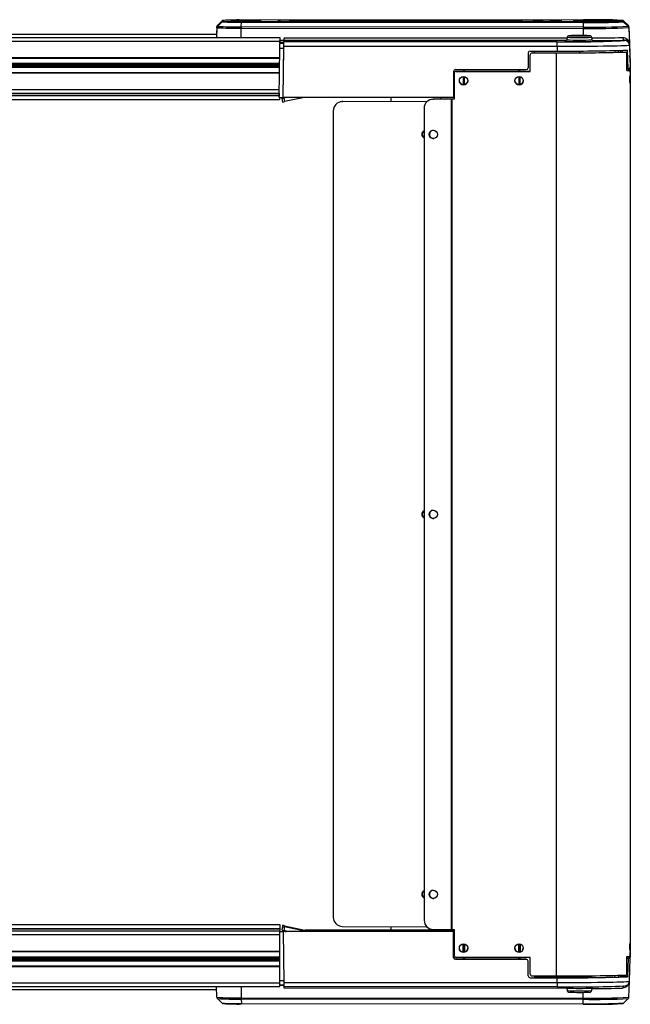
# Model space of a CAD drawing. Header units: millimetres. Extents: x 0 to 420, y 0 to 297.
# Tile 18 of 59: x 206 to 224, y 87 to 116. Entities that reach past the tile are written whole.
import ezdxf

# ---------------------------------------------------------------- set-up
doc = ezdxf.new("R2010")
doc.units = ezdxf.units.MM

msp = doc.modelspace()

# ---------------------------------------------------------------- linework, layer by layer
at = {"color": 7, "linetype": 'Continuous', "lineweight": 25}
for p, q in [((211.74451, 115.87996), (211.73436, 115.58926)), ((211.74451, 115.90963), (211.73632, 115.67521)), ((211.74451, 115.87996), (211.74451, 115.90963)), ((211.76199, 115.94798), (211.90651, 116.08272)), ((211.76199, 115.91831), (211.90651, 116.05305)), ((211.76212, 115.94822), (211.76199, 115.94798)), ((211.76199, 115.94798), (211.76199, 115.91831)), ((211.90661, 116.08291), (211.76212, 115.94822)), ((211.90651, 116.08272), (211.90661, 116.08291)), ((211.90651, 116.05305), (211.90651, 116.08272)), ((211.94442, 116.09786), (211.94406, 116.09751)), ((211.94406, 116.09751), (211.94406, 116.06785)), ((211.94442, 116.0675), (211.94406, 116.06785)), ((212.46684, 115.58926), (212.46726, 115.86679)), ((212.46726, 115.86679), (222.63152, 115.85904)), ((212.46802, 115.90544), (212.47433, 116.0427)), ((222.63228, 115.8977), (212.46802, 115.90544)), ((212.47433, 116.0427), (222.63858, 116.03496)), ((222.64022, 116.11495), (212.47596, 116.10721)), ((222.64022, 116.0504), (212.47596, 116.05815)), ((213.57808, 116.07098), (213.57808, 116.09437)), ((213.91665, 116.10055), (220.6209, 116.10566)), ((213.91665, 116.06481), (220.6209, 116.0597)), ((220.62316, 116.06852), (214.83476, 116.06411)), ((220.6233, 116.0597), (220.62316, 116.06852)), ((222.35996, 116.07454), (222.35996, 116.09082)), ((222.35996, 116.07454), (222.36985, 116.07365)), ((222.36925, 116.07376), (222.36766, 116.07386)), ((222.49756, 116.09322), (223.79538, 116.09322)), ((222.49756, 116.09322), (222.49756, 116.07214)), ((222.49756, 116.07214), (223.79538, 116.07214)), ((222.63152, 115.85904), (222.63119, 115.64464)), ((222.63858, 116.03496), (222.63228, 115.8977)), ((223.79538, 116.09565), (223.7908, 116.09741)), ((223.79538, 116.0697), (223.79451, 116.06894)), ((223.79538, 116.09322), (223.79538, 116.09565)), ((223.79538, 116.09322), (223.79538, 116.07214)), ((223.79538, 116.07214), (223.79538, 116.0697)), ((223.83272, 116.08125), (223.83294, 116.08086)), ((223.97723, 115.94654), (223.83274, 116.08124)), ((223.83294, 116.08086), (223.97746, 115.94612)), ((223.83294, 116.08086), (223.83294, 116.07843)), ((223.83294, 116.07843), (223.97746, 115.9436)), ((223.83294, 116.05491), (223.83294, 116.05735)), ((223.83294, 116.05735), (223.97746, 115.92269)), ((223.83294, 116.05491), (223.97746, 115.92017)), ((223.97746, 115.94612), (223.97723, 115.94654)), ((223.97746, 115.9436), (223.97746, 115.94612)), ((223.97746, 115.92269), (223.97746, 115.92017)), ((223.99493, 115.90777), (223.99493, 115.90525)), ((223.99493, 115.90777), (224.01224, 115.41217)), ((223.99493, 115.90525), (224.02498, 115.04449)), ((223.99493, 115.88182), (223.99493, 115.88434)), ((223.99493, 115.88434), (224.02498, 115.02462)), ((223.99493, 115.88182), (224.01224, 115.38622)), ((187.73186, 115.58926), (213.6156, 115.58926)), ((211.73669, 115.67521), (192.68339, 115.67521)), ((213.6156, 115.58926), (213.6156, 115.47911)), ((213.74203, 115.5826), (213.74061, 115.50092)), ((213.74203, 115.5826), (222.15574, 115.57619)), ((222.1589, 115.59408), (222.14581, 115.5199)), ((222.21352, 115.6393), (222.21376, 115.63991)), ((222.83277, 115.63993), (222.83345, 115.63957)), ((222.83345, 115.63957), (222.83292, 115.63925)), ((222.90076, 115.5199), (222.88768, 115.59408)), ((187.73186, 115.47911), (213.6156, 115.47911)), ((213.60166, 113.80902), (213.61444, 115.2739)), ((213.61444, 115.2739), (213.73736, 115.2739)), ((213.6156, 115.45008), (213.61606, 115.50294)), ((213.61608, 115.50294), (213.6156, 115.50294)), ((213.6156, 115.47911), (213.6156, 115.40915)), ((213.6156, 115.44691), (213.73968, 115.44682)), ((213.6156, 115.44091), (213.61656, 115.44091)), ((213.61656, 115.4313), (213.6156, 115.4313)), ((213.73968, 115.40915), (213.6156, 115.40915)), ((213.61606, 115.50102), (213.61608, 115.50294)), ((213.74061, 115.50092), (213.61606, 115.50102)), ((213.61631, 115.4313), (213.61656, 115.44091)), ((213.61656, 115.4313), (213.61656, 115.44091)), ((213.7118, 113.80806), (213.73832, 115.32803)), ((213.7118, 113.80902), (213.73736, 115.2739)), ((213.73832, 115.32803), (221.86243, 115.32803)), ((213.73968, 115.40915), (213.73968, 115.44682)), ((213.74064, 115.50145), (213.74064, 115.46329)), ((222.13393, 115.49506), (213.74064, 115.50145)), ((221.86243, 115.46329), (213.74064, 115.46329)), ((221.86243, 115.32803), (221.86243, 115.46329)), ((221.86243, 115.32803), (221.86243, 115.18548)), ((222.09196, 115.47469), (222.09238, 115.47392)), ((222.95423, 115.47393), (222.955, 115.47438)), ((222.955, 115.47438), (222.95447, 115.47475)), ((223.87465, 115.49841), (223.86762, 115.49547)), ((223.87465, 115.50613), (223.87465, 115.49841)), ((224.01233, 115.42803), (224.00845, 115.44864)), ((224.01224, 115.43283), (224.0107, 115.44912)), ((224.01224, 115.43283), (224.01224, 115.41217)), ((224.01224, 115.43283), (224.03645, 114.73973)), ((224.01224, 115.36555), (224.01224, 115.38622)), ((224.01224, 115.36555), (224.03645, 114.67245)), ((187.73186, 114.99173), (213.61195, 114.99173)), ((187.73186, 114.97796), (213.61171, 114.97796)), ((221.00438, 115.13135), (220.99666, 114.68865)), ((221.05945, 115.18548), (221.86243, 115.18548)), ((221.06008, 115.07506), (221.06008, 115.07576)), ((221.06008, 114.57949), (221.06008, 115.07506)), ((221.11515, 115.13082), (221.11515, 115.13013)), ((221.11515, 115.13013), (221.83109, 115.13013)), ((221.19265, 115.13082), (221.19456, 115.18548)), ((221.19265, 115.1309), (221.83109, 115.1309)), ((221.83109, 115.1309), (221.83109, 115.13013)), ((221.83109, 115.13013), (221.83109, 87.70856)), ((222.52329, 115.18729), (222.52329, 115.13288)), ((223.58332, 115.14656), (223.58144, 115.20041)), ((223.69297, 115.1495), (223.69109, 115.2032)), ((223.74604, 115.20482), (223.74791, 115.15124)), ((223.79358, 115.20641), (223.79451, 115.15291)), ((223.87843, 115.15662), (223.92022, 115.15638)), ((223.93703, 114.60666), (223.93703, 115.10223)), ((224.02498, 115.04449), (224.02428, 115.04461)), ((187.73186, 114.82395), (213.61036, 114.82395)), ((187.73186, 114.81422), (213.61028, 114.81422)), ((187.73186, 114.77291), (213.60991, 114.77291)), ((187.73186, 114.75345), (213.60974, 114.75345)), ((187.73186, 114.71214), (213.60939, 114.71214)), ((187.73186, 114.70241), (213.6093, 114.70241)), ((224.02781, 114.94438), (224.02869, 114.93628)), ((224.02869, 114.93628), (224.02869, 114.92026)), ((224.03645, 114.73973), (224.03645, 114.71678)), ((224.03645, 114.6954), (224.03645, 114.71678)), ((224.03645, 114.67245), (224.03645, 114.6954)), ((187.73186, 114.5484), (213.60796, 114.5484)), ((187.73186, 114.53463), (213.60797, 114.53463)), ((218.78514, 114.5799), (218.77841, 113.80806)), ((218.80214, 114.52443), (218.80214, 114.5252)), ((218.80214, 114.52443), (218.80214, 113.75354)), ((218.84021, 114.63451), (220.9416, 114.63451)), ((218.85721, 114.58026), (218.85721, 114.57949)), ((221.06008, 114.58026), (218.85721, 114.58026)), ((218.85721, 114.57949), (221.06008, 114.57949)), ((219.07085, 114.42789), (219.06691, 114.1815)), ((219.07415, 114.63451), (219.07328, 114.58026)), ((219.08851, 114.63451), (219.08851, 114.58026)), ((219.08851, 114.42758), (219.08851, 114.18154)), ((219.10374, 114.58026), (219.10288, 114.63451)), ((219.11005, 114.1854), (219.10623, 114.42469)), ((220.723, 114.42789), (220.71907, 114.1815)), ((220.7263, 114.63451), (220.72543, 114.58026)), ((220.74066, 114.63451), (220.74066, 114.58026)), ((220.74066, 114.42758), (220.74066, 114.18154)), ((220.7559, 114.58026), (220.75503, 114.63451)), ((220.7622, 114.1854), (220.75838, 114.42469)), ((223.93703, 114.66355), (223.97576, 114.66355)), ((223.98982, 114.66464), (223.98941, 114.61713)), ((223.98962, 114.64178), (224.0355, 114.64178)), ((224.03396, 114.63956), (223.9899, 114.63956)), ((223.9899, 114.61794), (223.9899, 114.63956)), ((224.03396, 114.61794), (223.9899, 114.61794)), ((224.03396, 114.55352), (224.0355, 114.64178)), ((224.03396, 114.61794), (224.03396, 114.63956)), ((224.03396, 114.61794), (224.03396, 114.43497)), ((224.03396, 114.43497), (224.03396, 114.25028)), ((224.03396, 114.25028), (224.03396, 88.6653)), ((187.73186, 114.04725), (213.60371, 114.04725)), ((187.73186, 113.9371), (213.60274, 113.9371)), ((187.73186, 113.87535), (213.60195, 113.87535)), ((187.73186, 113.86591), (213.60181, 113.86591)), ((213.60166, 113.83401), (213.60256, 113.9371)), ((213.60254, 113.9371), (213.60166, 113.83651)), ((213.60166, 113.83651), (213.60166, 113.85212)), ((213.60168, 113.83651), (213.60166, 113.83651)), ((213.60166, 113.80902), (213.60166, 113.83401)), ((213.60166, 113.80902), (213.7118, 113.80902)), ((213.6156, 113.74435), (213.6156, 113.80902)), ((213.68347, 113.77941), (213.68347, 113.80902)), ((213.7118, 113.80902), (213.7118, 113.80806)), ((218.77841, 113.80806), (213.7118, 113.80806)), ((213.82281, 113.80806), (213.73734, 113.78989)), ((214.35257, 113.80806), (213.76024, 113.68217)), ((216.9199, 113.80806), (216.9199, 113.67922)), ((218.40684, 113.75529), (218.40684, 113.80806)), ((218.80214, 113.8095), (218.77842, 113.8095)), ((187.73186, 113.74435), (213.6156, 113.74435)), ((213.70637, 113.67169), (213.68347, 113.77941)), ((213.73734, 113.78989), (213.76024, 113.68217)), ((215.46712, 113.68231), (215.44799, 113.68042)), ((215.46712, 113.68231), (215.49424, 113.68361)), ((215.49424, 113.68361), (215.47511, 113.68172)), ((217.98632, 113.67399), (215.47511, 113.68172)), ((217.98824, 113.67594), (215.49424, 113.68361)), ((218.15975, 113.75467), (218.1521, 113.75391)), ((218.15975, 113.75467), (218.18687, 113.75597)), ((218.18687, 113.75597), (218.17922, 113.75521)), ((218.70828, 113.75358), (218.17922, 113.75521)), ((218.71593, 113.75434), (218.18687, 113.75597)), ((218.71593, 113.75434), (218.70828, 113.75358)), ((218.70828, 113.75358), (218.70828, 89.08518)), ((218.73506, 113.75431), (218.73506, 113.75354)), ((218.80214, 113.75431), (218.73506, 113.75431)), ((218.73506, 113.75354), (218.73506, 89.08514)), ((218.80214, 113.75354), (218.73506, 113.75354)), ((215.20394, 113.40724), (215.20394, 89.45466)), ((217.90804, 113.48073), (217.90804, 89.36296)), ((187.73186, 89.23741), (213.6156, 89.23741)), ((213.6156, 89.23741), (213.6156, 89.11585)), ((187.73186, 89.11585), (213.6156, 89.11585)), ((187.73186, 89.10641), (213.6156, 89.10641)), ((187.73186, 89.04466), (213.6156, 89.04466)), ((187.73186, 88.93451), (213.6156, 88.93451)), ((213.60166, 89.04466), (213.60166, 89.05415)), ((213.6156, 89.11585), (213.6156, 89.10641)), ((213.6156, 89.10641), (213.6156, 89.05548)), ((213.6292, 89.05798), (213.6156, 89.05798)), ((213.6156, 89.05548), (213.6292, 89.05548)), ((213.6156, 88.93451), (213.6156, 89.04466)), ((213.6156, 89.03049), (213.7118, 89.03049)), ((213.6156, 88.44713), (213.6156, 88.93451)), ((213.62915, 89.05548), (213.6292, 89.05798)), ((213.6292, 89.05548), (213.6292, 89.05798)), ((213.70637, 89.21108), (213.68347, 89.10336)), ((213.68347, 89.06683), (213.70637, 89.17455)), ((213.68347, 89.06683), (213.68347, 89.10336)), ((213.70637, 89.17455), (213.70637, 89.21108)), ((213.7118, 89.03049), (213.7118, 89.02953)), ((218.77841, 89.02953), (213.7118, 89.02953)), ((213.7118, 89.02953), (213.73832, 87.51141)), ((213.76024, 89.16214), (213.73734, 89.05442)), ((213.8418, 89.03222), (213.73734, 89.05442)), ((213.75587, 89.03318), (213.75587, 89.05048)), ((213.75715, 89.03298), (213.75654, 89.05034)), ((213.76024, 89.20059), (214.36423, 89.07223)), ((214.36423, 89.03378), (213.76024, 89.16214)), ((218.57482, 89.03222), (213.8109, 89.03222)), ((214.36423, 89.03378), (214.3639, 89.03222)), ((214.36423, 89.07223), (214.36423, 89.03378)), ((214.36872, 89.07153), (218.80214, 89.07153)), ((214.37266, 89.07134), (214.37266, 89.03289)), ((218.80214, 89.07134), (214.37266, 89.07134)), ((214.37266, 89.03289), (218.46411, 89.03289)), ((214.37266, 89.03222), (214.37266, 89.03289)), ((215.47511, 89.17851), (217.98481, 89.17078)), ((216.9199, 89.17406), (216.9199, 89.07189)), ((217.53654, 89.07422), (218.80214, 89.07422)), ((218.17922, 89.08681), (218.70828, 89.08518)), ((218.40684, 89.07422), (218.40684, 89.08611)), ((218.46411, 89.03222), (218.46411, 89.03289)), ((218.48358, 89.03303), (218.55812, 89.03434)), ((218.48358, 89.03303), (218.48358, 89.03222)), ((218.55812, 89.03434), (218.80214, 89.03434)), ((218.55812, 89.03222), (218.55812, 89.03434)), ((218.64073, 89.03337), (218.57482, 89.03222)), ((218.80214, 89.03337), (218.64073, 89.03337)), ((218.73506, 89.08514), (218.80214, 89.08514)), ((218.80214, 89.03097), (218.77841, 89.03097)), ((218.77841, 89.03097), (218.77841, 89.02953)), ((218.78514, 88.25949), (218.77841, 89.03097)), ((218.78514, 88.25863), (218.77841, 89.02953)), ((218.80214, 89.08514), (218.80214, 88.31425)), ((219.07086, 88.41156), (219.06693, 88.65795)), ((219.08851, 88.41187), (219.08851, 88.65791)), ((219.11003, 88.65405), (219.10621, 88.41476)), ((220.72301, 88.41156), (220.71908, 88.65795)), ((220.74066, 88.41187), (220.74066, 88.65791)), ((220.76219, 88.65405), (220.75837, 88.41476)), ((224.03396, 88.6653), (224.03396, 88.48061)), ((187.73186, 88.44713), (213.6156, 88.44713)), ((187.73186, 88.43336), (213.60687, 88.43336)), ((213.60675, 88.44713), (213.61075, 87.99003)), ((224.03396, 88.48061), (224.03396, 88.29763)), ((224.03396, 88.42824), (224.0355, 88.33998)), ((224.0355, 88.32052), (224.03396, 88.4088)), ((187.73186, 88.27935), (213.60822, 88.27935)), ((187.73186, 88.26962), (213.6083, 88.26962)), ((187.73186, 88.22831), (213.60867, 88.22831)), ((187.73186, 88.20885), (213.60884, 88.20885)), ((187.73186, 88.16754), (213.6092, 88.16754)), ((187.73186, 88.15781), (213.60928, 88.15781)), ((218.78514, 88.25863), (218.78514, 88.25949)), ((218.84021, 88.20489), (218.84021, 88.20408)), ((219.07416, 88.20489), (218.84021, 88.20489)), ((218.84021, 88.20408), (220.9416, 88.20408)), ((221.06008, 88.25919), (218.85721, 88.25919)), ((219.07416, 88.20489), (219.07329, 88.25919)), ((219.08851, 88.20515), (219.07416, 88.20489)), ((219.08851, 88.20515), (219.08851, 88.25919)), ((219.10286, 88.20489), (219.08851, 88.20515)), ((219.10373, 88.25919), (219.10286, 88.20489)), ((220.72631, 88.20489), (219.10286, 88.20489)), ((220.72631, 88.20489), (220.72545, 88.25919)), ((220.74066, 88.20515), (220.72631, 88.20489)), ((220.74066, 88.20515), (220.74066, 88.25919)), ((220.75502, 88.20489), (220.74066, 88.20515)), ((220.75588, 88.25919), (220.75502, 88.20489)), ((220.9416, 88.20489), (220.75502, 88.20489)), ((220.9416, 88.20408), (220.9416, 88.20489)), ((220.99666, 88.15078), (220.99666, 88.15001)), ((221.00438, 87.70829), (220.99666, 88.15078)), ((221.00438, 87.70785), (220.99666, 88.15001)), ((221.06008, 87.76362), (221.06008, 88.25919)), ((223.93703, 87.79079), (223.93703, 88.28636)), ((223.93703, 88.23312), (223.97576, 88.23312)), ((223.9877, 88.24128), (223.98653, 88.24125)), ((223.9899, 88.24299), (223.98949, 88.28995)), ((223.9899, 88.26004), (223.98964, 88.28996)), ((223.98964, 88.28996), (223.9899, 88.26054)), ((223.9899, 88.26497), (223.9899, 88.26054)), ((224.03645, 88.26497), (223.9899, 88.26497)), ((223.9899, 88.26054), (223.9899, 88.26054)), ((223.9899, 88.26004), (223.9899, 88.24299)), ((224.01224, 87.54893), (224.03645, 88.24202)), ((224.03396, 88.32052), (224.0355, 88.32052)), ((224.03602, 88.31006), (224.03645, 88.3093)), ((224.03645, 88.3093), (224.03645, 88.28635)), ((224.03645, 88.28635), (224.03645, 88.26497)), ((224.03645, 88.24202), (224.03645, 88.26497)), ((187.73186, 88.0038), (213.61063, 88.0038)), ((187.73186, 87.99003), (213.6156, 87.99003)), ((213.6156, 87.50265), (213.6156, 87.99003)), ((187.73186, 87.50265), (213.6156, 87.50265)), ((213.6156, 87.5674), (213.73734, 87.5674)), ((213.6156, 87.3925), (213.6156, 87.50265)), ((213.73832, 87.51141), (221.86243, 87.51141)), ((221.00438, 87.70785), (221.00438, 87.70829)), ((221.05945, 87.65418), (221.05945, 87.65378)), ((221.05945, 87.65418), (221.19457, 87.65418)), ((221.05945, 87.65378), (221.86243, 87.65378)), ((221.11515, 87.70856), (221.83109, 87.70856)), ((221.19267, 87.70856), (221.19457, 87.65418)), ((221.19461, 87.65648), (221.19279, 87.70856)), ((222.16339, 87.67118), (221.19388, 87.67734)), ((221.19399, 87.67427), (222.10695, 87.66847)), ((221.19457, 87.65418), (221.19457, 87.65648)), ((221.19457, 87.65648), (221.86243, 87.65648)), ((221.86243, 87.51141), (221.86243, 87.65378)), ((221.86243, 87.51141), (221.86243, 87.38096)), ((222.14301, 87.66736), (222.14283, 87.65682)), ((222.38561, 87.6789), (222.38542, 87.67355)), ((222.44068, 87.69574), (222.43994, 87.67441)), ((222.44068, 87.69574), (222.44068, 87.68082)), ((222.44068, 87.67697), (222.44068, 87.67457)), ((222.52329, 87.69578), (222.52329, 87.7105)), ((222.52329, 87.69578), (222.6059, 87.69578)), ((222.6059, 87.68082), (222.6059, 87.69578)), ((222.6059, 87.69578), (222.60642, 87.68081)), ((222.6059, 87.67457), (222.6059, 87.67697)), ((222.66115, 87.67355), (222.66097, 87.6789)), ((222.90367, 87.66158), (222.90357, 87.66736)), ((223.57971, 87.67348), (223.58147, 87.72366)), ((223.69177, 87.72642), (223.69005, 87.67719)), ((223.69038, 87.67721), (223.6921, 87.72643)), ((223.74722, 87.72803), (223.74553, 87.67961)), ((223.79342, 87.68227), (223.79424, 87.72956)), ((223.79344, 87.68227), (223.79427, 87.72956)), ((223.95361, 87.68232), (223.79424, 87.68232)), ((223.99493, 87.07399), (224.01152, 87.54886)), ((187.73186, 87.3925), (213.6156, 87.3925)), ((192.68339, 87.30654), (211.73632, 87.30654)), ((211.74451, 87.07213), (211.73332, 87.3925)), ((212.46675, 87.3925), (212.46726, 87.05895)), ((213.73963, 87.43695), (213.6156, 87.43695)), ((213.61605, 87.4233), (213.6156, 87.4233)), ((213.61608, 87.42061), (213.6156, 87.42061)), ((213.61606, 87.42253), (213.61608, 87.42061)), ((213.73989, 87.42243), (213.61606, 87.42253)), ((221.86243, 87.38096), (213.74064, 87.38096)), ((222.14794, 87.33444), (213.74203, 87.34085)), ((222.14581, 87.34652), (222.1589, 87.27234)), ((222.63152, 87.05121), (222.63126, 87.22178)), ((222.88768, 87.27234), (222.90076, 87.34652)), ((211.76212, 87.03354), (211.76199, 87.03378)), ((211.76212, 87.03354), (211.90661, 86.89885)), ((212.46726, 87.05895), (222.63152, 87.05121)), ((222.63228, 87.01316), (212.46802, 87.02091)), ((212.46802, 87.02091), (212.47433, 86.88869)), ((212.47433, 86.88869), (222.63858, 86.88094)), ((222.63858, 86.88094), (222.63228, 87.01316)), ((223.83274, 86.90052), (223.97723, 87.03522)), ((222.64022, 86.8668), (212.47596, 86.87455))]:
    msp.add_line(p, q, dxfattribs=at)
at = {"color": 7, "linetype": 'Continuous', "lineweight": 25, "flags": 128}
for points in [[(213.06224, 116.08295), (213.0625, 116.08268), (213.06248, 116.0826)], [(221.99114, 116.08468), (221.99615, 116.08268), (221.99534, 116.08187)], [(221.86243, 115.32803), (222.07315, 115.32821), (222.28184, 115.32875), (222.48649, 115.32965), (222.68513, 115.33089), (222.87584, 115.33246), (223.0568, 115.33435), (223.22626, 115.33655), (223.38258, 115.33902), (223.52426, 115.34175), (223.64993, 115.34471), (223.7584, 115.34786), (223.8486, 115.35119), (223.91967, 115.35466), (223.97094, 115.35823), (224.00189, 115.36187), (224.01224, 115.36555)], [(222.95447, 115.47475), (222.94491, 115.476), (222.94001, 115.47635)], [(223.97576, 114.66355), (223.96487, 114.93456), (223.95361, 115.21402)], [(214.75817, 89.04875), (214.76795, 89.04762), (214.79644, 89.04659), (214.84111, 89.04575), (214.89797, 89.04517), (214.96199, 89.04492), (215.02747, 89.045), (215.0886, 89.04542), (215.13994, 89.04614), (215.17693, 89.04708), (215.19628, 89.04818), (215.19628, 89.04933), (215.17693, 89.05042), (215.13994, 89.05137), (215.0886, 89.05208), (215.02747, 89.0525), (214.96199, 89.05259), (214.89797, 89.05233), (214.84111, 89.05176), (214.79644, 89.05092), (214.76795, 89.04989), (214.75817, 89.04875)], [(223.97576, 88.23312), (223.96487, 87.96195), (223.95361, 87.68232)], [(221.86243, 87.51141), (222.07315, 87.51159), (222.28184, 87.51213), (222.48649, 87.51302), (222.68513, 87.51426), (222.87584, 87.51584), (223.0568, 87.51773), (223.22626, 87.51992), (223.38258, 87.5224), (223.52426, 87.52513), (223.64993, 87.52808), (223.7584, 87.53124), (223.8486, 87.53457), (223.91967, 87.53804), (223.97094, 87.54161), (224.00189, 87.54525), (224.01224, 87.54893)], [(222.64355, 87.67366), (222.72345, 87.673), (222.79257, 87.67205), (222.8472, 87.67084), (222.88439, 87.66944), (222.90215, 87.66793), (222.89952, 87.6664), (222.87663, 87.66491), (222.83473, 87.66355), (222.77607, 87.6624), (222.7038, 87.66152), (222.62182, 87.66095), (222.53453, 87.66073), (222.44664, 87.66086), (222.36287, 87.66134), (222.28774, 87.66215), (222.22528, 87.66324), (222.17887, 87.66455), (222.15099, 87.66601), (222.14315, 87.66754)], [(222.30025, 87.66736), (222.31016, 87.66621), (222.339, 87.66517), (222.38422, 87.66432), (222.4418, 87.66374), (222.50662, 87.66348), (222.57292, 87.66357), (222.63481, 87.66399), (222.68679, 87.66471), (222.72424, 87.66567), (222.74384, 87.66678), (222.74384, 87.66794), (222.72424, 87.66905), (222.68679, 87.67001), (222.63481, 87.67073), (222.57292, 87.67116), (222.50662, 87.67124), (222.4418, 87.67099), (222.38422, 87.67041), (222.339, 87.66955), (222.31016, 87.66851), (222.30025, 87.66736)], [(222.44068, 87.68082), (222.41758, 87.68044), (222.40014, 87.67997), (222.38929, 87.67945), (222.38561, 87.6789), (222.38929, 87.67834), (222.40014, 87.67782), (222.41758, 87.67736), (222.44068, 87.67697)], [(222.6059, 87.67697), (222.62899, 87.67736), (222.64643, 87.67782), (222.65728, 87.67834), (222.66097, 87.6789), (222.65728, 87.67945), (222.64643, 87.67997), (222.62899, 87.68044), (222.6059, 87.68082)]]:
    msp.add_lwpolyline(points, dxfattribs=at)
at = {"color": 7, "linetype": 'Continuous', "lineweight": 25}
for centre, radius in [((219.0775, 114.30416), 0.1239), ((220.72966, 114.30416), 0.1239), ((218.17806, 112.70818), 0.12319), ((218.17806, 101.42018), 0.12319), ((218.17806, 90.13219), 0.12319), ((219.0775, 88.53449), 0.1239), ((220.72966, 88.53449), 0.1239)]:
    msp.add_circle(centre, radius, dxfattribs=at)
for centre, radius, start, end in [((211.79954, 115.90771), 0.05506, 132.994544, 177.99887), ((211.79954, 115.87804), 0.05506, 132.994544, 177.99887), ((212.29963, 126.50058), 10.63511, 267.007982, 270.903128), ((212.28923, 125.46807), 9.5643, 266.839949, 271.071161), ((211.94406, 116.04244), 0.05508, 89.999336, 132.994712), ((211.94406, 116.01277), 0.05508, 89.999336, 132.994712), ((212.33646, 124.0589), 8.01738, 266.925844, 270.985266), ((212.35041, 108.13203), 7.97616, 89.098032, 92.917626), ((212.35041, 124.03332), 7.97616, 267.082374, 270.901968), ((212.61329, 105.80955), 10.28321, 87.497776, 92.536278), ((212.6112, 126.177), 10.10448, 267.43069, 272.559742), ((213.39268, 115.86787), 0.92542, 177.673086, 180.066914), ((212.53185, 116.04441), 0.05755, 166.189793, 181.702342), ((213.68445, 114.81768), 1.28112, 89.978646, 94.762526), ((213.57808, 116.0393), 0.05507, 31.291172, 90.001934), ((213.61591, 116.32673), 0.25853, 261.585414, 270.026069), ((213.57808, 116.0159), 0.05508, 67.741482, 90.000121), ((213.88322, 126.43334), 10.36858, 268.523358, 270.184707), ((213.91311, 101.22109), 14.87946, 89.986358, 90.878684), ((213.72943, 116.0709), 0.18955, 358.157807, 8.997451), ((220.96559, 93.85335), 22.25497, 87.358755, 90.887424), ((220.42838, 116.07532), 0.1949, 358.00224, 8.955272), ((220.95829, 137.75989), 21.70281, 269.109246, 272.73885), ((220.70694, 56.22152), 59.84707, 89.2912027, 90.0802095), ((222.35996, 116.03574), 0.05507, 42.337996, 90.001174), ((223.55694, 115.86012), 0.92542, 177.673086, 180.066914), ((222.99164, 135.11909), 19.26342, 268.928822, 272.985486), ((222.96917, 136.0022), 20.10733, 269.039993, 272.874315), ((222.69611, 116.03667), 0.05755, 166.189793, 181.702342), ((222.94572, 133.40545), 17.37321, 268.987035, 272.927273), ((222.92126, 96.80846), 19.30854, 87.418869, 90.83398), ((222.93035, 133.93683), 17.88878, 269.0707, 272.768863), ((223.79538, 116.04058), 0.05508, 47.005288, 90.000664), ((223.79538, 116.03814), 0.05508, 47.005288, 90.000664), ((223.79538, 116.01706), 0.05508, 47.005288, 90.000664), ((223.79538, 116.01463), 0.05508, 47.005288, 90.000664), ((224.06053, 115.84207), 0.32812, 133.917803, 136.967686), ((224.11762, 115.79423), 0.20484, 133.178694, 137.461651), ((223.93991, 115.90585), 0.05506, 2.00113, 47.005456), ((223.93991, 115.90333), 0.05506, 2.00113, 47.005456), ((223.93991, 115.88242), 0.05506, 2.00113, 47.005456), ((223.93991, 115.8799), 0.05506, 2.00113, 47.005456), ((223.99077, 115.86844), 0.03705, 83.545564, 91.337216), ((222.52308, 123.19805), 7.6127, 267.257936, 272.745141), ((222.52373, 122.79456), 7.16199, 267.517525, 272.474257), ((222.52343, 108.33944), 7.30704, 87.573701, 92.428893), ((222.88819, 155.44778), 39.87171, 269.997297, 271.317072), ((223.88217, 115.58335), 0.07759, 177.597727, 264.439324), ((222.33656, 148.40349), 32.94361, 269.175356, 272.663788), ((222.12012, 115.29752), 0.17939, 91.365049, 99.031081), ((222.52319, 125.66306), 10.19824, 267.578895, 272.422426), ((222.52354, 123.39331), 7.88247, 267.253307, 272.742985), ((222.85996, 161.527), 46.03206, 270.066796, 271.263079), ((223.87466, 115.36074), 0.13767, 2.004563, 90.004159), ((221.11515, 115.07506), 0.05507, 89.995637, 179.995636), ((222.14075, 171.96548), 56.83543, 269.687823, 271.752028), ((222.14707, 173.1246), 57.99533, 269.6878233, 271.7520283), ((222.23263, 164.69313), 49.50903, 269.571566, 271.992052), ((223.98166, 114.83464), 0.17119, 268.024788, 288.665521), ((218.85721, 114.52519), 0.05507, 89.995637, 179.995636), ((218.85721, 114.52442), 0.05507, 89.995637, 179.995636), ((223.94705, 114.9427), 0.33619, 268.292489, 284.981952), ((223.94102, 114.75696), 0.14736, 268.446926, 289.370032), ((219.0775, 114.30496), 0.12391, 180.007023, 359.992977), ((220.72965, 114.30496), 0.12391, 180.007023, 359.992977), ((213.55827, 114.56608), 0.79657, 279.042573, 282.990725), ((213.58117, 114.45836), 0.79657, 279.042573, 282.990725), ((215.47622, 113.40943), 0.27229, 90.232073, 180.462384), ((218.18032, 113.48293), 0.27229, 90.232073, 180.462384), ((218.73498, 122.46911), 8.71557, 269.824501, 270.00053), ((218.735, 119.97972), 6.22541, 269.824501, 270.00053), ((217.94469, 112.71062), 0.11057, 109.356273, 250.643727), ((217.96411, 112.71257), 0.1108, 120.397883, 239.602117), ((218.18781, 112.70889), 0.12298, 179.417852, 273.464576), ((218.18756, 112.71105), 0.12273, 97.829053, 180.425646), ((217.94469, 101.42263), 0.11057, 109.356273, 250.643727), ((217.96411, 101.42458), 0.1108, 120.397883, 239.602117), ((218.18756, 101.42305), 0.12273, 97.829053, 180.425646), ((218.18781, 101.42089), 0.12298, 179.417852, 273.464576), ((217.94469, 90.13463), 0.11057, 109.356273, 250.643727), ((217.96411, 90.13658), 0.1108, 120.397883, 239.602117), ((218.18781, 90.1329), 0.12298, 179.417852, 273.464576), ((218.18756, 90.13506), 0.12273, 97.829053, 180.425646), ((215.47819, 89.45275), 0.27426, 179.600639, 269.35761), ((218.18229, 89.36105), 0.27426, 179.600639, 269.35761), ((213.89396, 89.85743), 0.81814, 255.091265, 258.963322), ((213.58117, 88.4244), 0.79657, 77.009275, 80.957427), ((213.91686, 89.96515), 0.81814, 255.091265, 258.963322), ((214.37266, 89.11191), 0.04057, 258.001799, 270.000016), ((214.37266, 89.07347), 0.04057, 258.001799, 270.000016), ((218.4653, 90.21513), 1.18224, 269.942353, 270.886018), ((218.73498, 97.80071), 8.71557, 269.824501, 270.00053), ((219.0775, 88.53529), 0.12391, 180.007023, 359.992977), ((220.72965, 88.53529), 0.12391, 180.007023, 359.992977), ((218.84021, 88.25997), 0.05507, 180.5, 270), ((218.85721, 88.31426), 0.05507, 180.004364, 270.004363), ((220.9416, 88.14982), 0.05507, 1, 90), ((223.94705, 88.62239), 0.33619, 268.292489, 284.981952), ((223.91665, 88.59703), 0.36295, 273.218955, 281.101508), ((223.98166, 88.40421), 0.17119, 268.024788, 288.665521), ((223.98726, 88.24411), 0.00286, 278.729071, 336.967963), ((221.11515, 87.76362), 0.05507, 180.004364, 270.004363), ((221.05945, 87.70925), 0.05507, 181, 270), ((222.16659, 144.14973), 56.44218, 269.659419, 271.780433), ((222.23263, 137.16143), 49.50903, 269.571566, 271.992052), ((222.20358, 134.37041), 46.71518, 269.58158, 271.951313), ((222.45581, 76.08519), 11.58859, 90.261284, 91.13899), ((222.52327, -5.48586), 93.18164, 89.9999871, 90.0507811), ((222.24846, 128.32471), 40.94558, 269.459813, 272.239117), ((222.52317, 95.25064), 7.91311, 267.266656, 272.735073), ((222.52349, 94.90983), 7.64617, 267.266877, 272.730045), ((222.52212, 94.67235), 7.45237, 267.634934, 272.387623), ((222.85042, 130.61462), 43.28029, 270.068905, 271.263337), ((223.89098, 87.34404), 0.08633, 131.127326, 179.461824), ((212.29963, 97.69275), 10.63511, 267.007982, 270.903128), ((212.29174, 96.90117), 9.88183, 266.927724, 271.02214), ((212.33846, 95.165), 8.27742, 267.009383, 270.940481), ((212.35041, 94.84972), 7.97616, 267.082374, 270.901968), ((213.34849, 87.05758), 0.88123, 179.910967, 182.385232), ((212.51665, 86.88643), 0.04238, 176.944643, 196.275401), ((222.99164, 106.31126), 19.26342, 268.928822, 272.985486), ((223.51274, 87.04984), 0.88123, 179.910967, 182.385232), ((222.96516, 107.7718), 20.7613, 269.081297, 272.794023), ((222.68091, 86.87868), 0.04238, 176.944643, 196.275401), ((222.94236, 104.77829), 17.89992, 269.027587, 272.851177), ((222.92156, 106.12627), 19.26152, 269.163087, 272.587036)]:
    msp.add_arc(centre, radius, start, end, dxfattribs=at)
for centre, major_axis, ratio, start_param, end_param in [((222.49773, 116.09081), (0.13776, 0), 0.01745239, 1.57201467, 3.14159302), ((222.49773, 116.07454), (0.13776, 0), 0.01745239, 3.14159228, 3.40562989), ((222.49773, 116.07454), (0.13776, 0), 0.01745239, 3.40562989, 4.71117063), ((213.74208, 115.58404), (0.00144, 0.08261), 0.00030484, 1.58823808, 3.12412783), ((213.6144, 115.27149), (0.0012, 0.13768), 0.00015229, 4.7298436, 6.26573334), ((213.61608, 115.50198), (0.00048, 0.05507), 0.00015244, 1.58823421, 3.12412396), ((213.73728, 115.27149), (0.0024, 0.13768), 0.00030454, 4.72984759, 6.26573733), ((213.73824, 115.32563), (0.0024, 0.13768), 0.00030454, 4.72984759, 6.26573733), ((213.74064, 115.50188), (0.00096, 0.05507), 0.00030484, 1.58823808, 3.12412782), ((221.05945, 115.13039), (0, 0.0551), 0.99954306, 0, 1.55334303), ((224.02485, 115.04641), (-0.00385, 0.11014), 0.00060871, 3.15902469, 4.69491443), ((224.02485, 115.03038), (-0.00385, 0.11014), 0.00060871, 1.62313495, 3.15902469), ((220.9416, 114.68961), (0, 0.0551), 0.99954306, 3.14159265, 4.69493569), ((222.49315, 86.88092), (1.37162, 111.14162), 0.01068927, 4.9647305, 4.96524738), ((222.45644, 74.96156), (1.29863, 105.14744), 0.01068927, 5.09921913, 5.09979047), ((224.03549, 114.64034), (0.00096, 0.05507), 0.00030454, 0.96495682, 1.5446217), ((218.84021, 114.57942), (0, 0.0551), 0.99954306, 0, 1.56206968), ((213.81097, 89.03318), (0.05511, 0), 0.01745239, 3.14159228, 4.71117063), ((218.84021, 88.25911), (0.05507, 0), 0.99923824, 3.1503193, 4.71238898), ((220.9416, 88.14905), (0.05507, 0), 0.99923824, 0.01745329, 1.57079633), ((222.49315, 116.05942), (-1.37207, 111.09374), 0.01068927, 4.45915731, 4.45962546), ((222.45644, 127.93218), (-1.29821, 105.19276), 0.01068927, 4.32536076, 4.32585846), ((223.98942, 88.32004), (-0.00048, 0.05507), 0.00015229, 3.15904462, 4.13475608), ((224.03549, 88.34142), (-0.00096, 0.05507), 0.00030454, 1.59697095, 3.15904063), ((224.03549, 88.32004), (-0.00096, 0.05507), 0.00030454, 3.15904063, 4.72111031), ((213.73824, 87.51861), (-0.0024, 0.13768), 0.00030454, 1.62315089, 3.15904063), ((221.05945, 87.70881), (0.05507, 0), 0.99923824, 3.15904595, 4.71238898), ((222.45858, 84.61269), (0.16717, 13.99754), 0.02840749, 1.35105479, 1.35191373), ((213.61608, 87.41964), (-0.00048, 0.05507), 0.00015244, 4.76476404, 5.03196946), ((213.74208, 87.33652), (-0.00144, 0.08261), 0.00030482, 4.76475993, 5.2802876)]:
    msp.add_ellipse(centre, major_axis=major_axis, ratio=ratio, start_param=start_param, end_param=end_param, dxfattribs=at)
for points, knots in [([(211.76325, 115.9488), (211.7623, 115.94808), (211.75698, 115.9441), (211.74886, 115.93162), (211.74474, 115.91758), (211.74452, 115.90928), (211.74448, 115.90771)], [0, 0, 0, 0, 0.08535018, 0.47770316, 0.900795, 1, 1, 1, 1]), ([(211.92558, 116.09454), (211.92301, 116.09346), (211.91729, 116.09105), (211.90796, 116.0853), (211.90389, 116.07957), (211.90271, 116.07791)], [0, 0, 0, 0, 0.36728642, 0.81642817, 1, 1, 1, 1]), ([(213.61936, 116.06819), (213.61139, 116.06845), (213.5973, 116.0689), (213.5882, 116.06976), (213.58922, 116.06959), (213.58948, 116.06954)], [0, 0, 0, 0, 0.49413233, 0.87404559, 1, 1, 1, 1]), ([(223.83224, 116.08117), (223.83069, 116.08269), (223.82602, 116.08727), (223.8183, 116.09112), (223.81006, 116.09449), (223.80489, 116.09573), (223.80213, 116.09618), (223.80123, 116.09633)], [0, 0, 0, 0, 0.08886462, 0.26651412, 0.47613818, 0.83024133, 1, 1, 1, 1]), ([(223.99497, 115.90585), (223.99407, 115.91333), (223.99246, 115.92681), (223.98319, 115.94114), (223.97747, 115.94596), (223.97538, 115.94772)], [0, 0, 0, 0, 0.44231444, 0.79657895, 1, 1, 1, 1]), ([(222.19722, 115.63735), (222.19701, 115.63729), (222.19483, 115.63673), (222.18696, 115.63353), (222.1756, 115.62583), (222.16415, 115.61242), (222.16077, 115.60064), (222.159, 115.59442)], [0, 0, 0, 0, 0.01831728, 0.18571569, 0.42453595, 0.6962862, 1, 1, 1, 1]), ([(222.88852, 115.5845), (222.88779, 115.59134), (222.88647, 115.60367), (222.87767, 115.61843), (222.86782, 115.6282), (222.85825, 115.63409), (222.85067, 115.63708), (222.84755, 115.63789), (222.84625, 115.63822)], [0, 0, 0, 0, 0.26013278, 0.46874807, 0.64374941, 0.7929894, 0.91442787, 1, 1, 1, 1]), ([(223.80465, 115.5866), (223.82798, 115.58473), (223.8747, 115.58099), (223.93859, 115.54482), (223.98985, 115.4867), (224.00915, 115.42671), (224.01199, 115.39296), (224.01224, 115.38643), (224.01224, 115.38622)], [0, 0, 0, 0, 0.1795771, 0.35961414, 0.64534655, 0.93150145, 0.99778483, 1, 1, 1, 1]), ([(222.14543, 115.51997), (222.14542, 115.51917), (222.14532, 115.51236), (222.13955, 115.5014), (222.13054, 115.48978), (222.12174, 115.48307), (222.11728, 115.48099), (222.11584, 115.48032)], [0, 0, 0, 0, 0.04452358, 0.38078713, 0.65555482, 0.88907056, 1, 1, 1, 1]), ([(222.93337, 115.47899), (222.93318, 115.47905), (222.93069, 115.47995), (222.92225, 115.48456), (222.9111, 115.49483), (222.90176, 115.51079), (222.90054, 115.52323), (222.89993, 115.52944)], [0, 0, 0, 0, 0.0148667, 0.19351472, 0.44282327, 0.72198093, 1, 1, 1, 1]), ([(224.01224, 115.38622), (224.01224, 115.38635), (224.01209, 115.39031), (224.01026, 115.41064), (223.99766, 115.4467), (223.96392, 115.48181), (223.92177, 115.50327), (223.89041, 115.50517), (223.87465, 115.50613)], [0, 0, 0, 0, 0.002287, 0.06909842, 0.35542063, 0.64470746, 0.82143945, 1, 1, 1, 1]), ([(223.93703, 115.10223), (223.9366, 115.10969), (223.93579, 115.12368), (223.93226, 115.14122), (223.92691, 115.1528), (223.92254, 115.15514), (223.92022, 115.15638)], [0, 0, 0, 0, 0.26791797, 0.50290739, 0.73630079, 1, 1, 1, 1]), ([(224.03239, 114.21729), (224.03161, 114.21943), (224.03014, 114.22345), (224.0275, 114.24547), (224.02578, 114.26918), (224.02468, 114.29046), (224.024, 114.31395), (224.02378, 114.33878), (224.02399, 114.36368), (224.02467, 114.38741), (224.02576, 114.40917), (224.02751, 114.43387), (224.03013, 114.45783), (224.0316, 114.46257), (224.03238, 114.46506)], [0, 0, 0, 0, 0.133391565, 0.249170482, 0.313315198, 0.374697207, 0.436013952, 0.499971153, 0.563707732, 0.624936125, 0.68638534, 0.750756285, 0.869322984, 1, 1, 1, 1]), ([(224.03238, 114.46506), (224.03286, 114.46273), (224.03382, 114.45809), (224.03391, 114.44265), (224.03396, 114.43497)], [0, 0, 0, 0, 0.5025423, 1, 1, 1, 1]), ([(224.03396, 114.25028), (224.03391, 114.24209), (224.03382, 114.22581), (224.03286, 114.22011), (224.03239, 114.21728)], [0, 0, 0, 0, 0.502580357, 1, 1, 1, 1]), ([(224.03239, 88.44762), (224.03161, 88.44976), (224.03014, 88.45378), (224.0275, 88.4758), (224.02578, 88.49951), (224.02468, 88.52079), (224.024, 88.54428), (224.02378, 88.56911), (224.02399, 88.59401), (224.02467, 88.61774), (224.02576, 88.6395), (224.02751, 88.6642), (224.03013, 88.68816), (224.0316, 88.6929), (224.03238, 88.69539)], [0, 0, 0, 0, 0.13339157, 0.24917048, 0.3133152, 0.37469721, 0.43601395, 0.49997115, 0.56370773, 0.62493612, 0.68638534, 0.75075628, 0.86932298, 1, 1, 1, 1]), ([(224.03238, 88.69539), (224.03286, 88.69306), (224.03382, 88.68842), (224.03391, 88.67298), (224.03396, 88.6653)], [0, 0, 0, 0, 0.5025423, 1, 1, 1, 1]), ([(224.03396, 88.48061), (224.03391, 88.47242), (224.03382, 88.45614), (224.03286, 88.45044), (224.03239, 88.44761)], [0, 0, 0, 0, 0.502580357, 1, 1, 1, 1]), ([(223.92022, 87.73481), (223.92257, 87.7364), (223.92698, 87.73939), (223.93235, 87.75158), (223.93588, 87.76942), (223.93663, 87.78338), (223.93703, 87.79079)], [0, 0, 0, 0, 0.2679569, 0.502964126, 0.73634408, 1, 1, 1, 1]), ([(222.10695, 87.66847), (222.10757, 87.66847), (222.11067, 87.66845), (222.11844, 87.66838), (222.12967, 87.66822), (222.1395, 87.66796), (222.14311, 87.66772), (222.14314, 87.66758), (222.14315, 87.66754)], [0, 0, 0, 0, 0.02891816, 0.14487462, 0.37867251, 0.6483323, 0.91807664, 1, 1, 1, 1]), ([(222.22546, 87.67149), (222.22112, 87.67141), (222.21244, 87.67125), (222.19475, 87.67113), (222.17773, 87.67111), (222.16758, 87.67116), (222.16339, 87.67118)], [0, 0, 0, 0, 0.27012616, 0.54025055, 0.81039332, 1, 1, 1, 1]), ([(222.44068, 87.67457), (222.44007, 87.67446), (222.43885, 87.67425), (222.42933, 87.67396), (222.41678, 87.67376), (222.407, 87.67369), (222.40296, 87.67366)], [0, 0, 0, 0, 0.26987634, 0.539745, 0.80978927, 1, 1, 1, 1]), ([(222.64355, 87.67366), (222.64295, 87.67366), (222.6399, 87.67368), (222.63223, 87.67374), (222.62087, 87.67389), (222.61053, 87.67414), (222.60626, 87.67439), (222.60597, 87.67453), (222.6059, 87.67457)], [0, 0, 0, 0, 0.02812569, 0.14088882, 0.36814207, 0.63801305, 0.90774171, 1, 1, 1, 1]), ([(223.99, 87.48045), (223.98847, 87.47487), (223.97896, 87.44016), (223.93803, 87.39664), (223.87526, 87.35489), (223.82837, 87.34822), (223.80465, 87.34485)], [0, 0, 0, 0, 0.07882007, 0.48956653, 0.74169814, 1, 1, 1, 1]), ([(223.86193, 87.41141), (223.86843, 87.41201), (223.8813, 87.41321), (223.89633, 87.41589), (223.91457, 87.42062), (223.93517, 87.42868), (223.96107, 87.4444), (223.98735, 87.47127), (224.00803, 87.50904), (224.01087, 87.53854), (224.01233, 87.55373)], [0, 0, 0, 0, 0.20847322, 0.41247269, 0.52749598, 0.61383603, 0.69890663, 0.7925617, 0.89317426, 1, 1, 1, 1]), ([(222.11167, 87.38802), (222.11371, 87.3872), (222.11905, 87.38504), (222.1302, 87.3772), (222.14108, 87.36391), (222.14418, 87.35205), (222.14577, 87.34593)], [0, 0, 0, 0, 0.14996898, 0.39469847, 0.68815296, 1, 1, 1, 1]), ([(222.15904, 87.27165), (222.15904, 87.27162), (222.15907, 87.26548), (222.16454, 87.25498), (222.17348, 87.24274), (222.18352, 87.23496), (222.19244, 87.23055), (222.19904, 87.22843), (222.20287, 87.22754), (222.20434, 87.22731), (222.20484, 87.22723)], [0, 0, 0, 0, 0.00100388, 0.23545771, 0.42621101, 0.58893189, 0.72554686, 0.83502765, 0.9433291, 1, 1, 1, 1]), ([(222.84435, 87.22774), (222.84601, 87.22812), (222.84949, 87.22892), (222.85904, 87.23258), (222.87108, 87.24051), (222.88236, 87.25434), (222.8879, 87.26942), (222.88837, 87.27892), (222.88852, 87.28192)], [0, 0, 0, 0, 0.1169083, 0.24504978, 0.4278682, 0.65297515, 0.89050855, 1, 1, 1, 1]), ([(222.89993, 87.33698), (222.90065, 87.34375), (222.90195, 87.35601), (222.91072, 87.37073), (222.92034, 87.38029), (222.92902, 87.38568), (222.93298, 87.38724), (222.93442, 87.3878)], [0, 0, 0, 0, 0.29486161, 0.53415693, 0.73452876, 0.90350177, 1, 1, 1, 1]), ([(211.74448, 87.07405), (211.74537, 87.06662), (211.74693, 87.05365), (211.75546, 87.0398), (211.76125, 87.03476), (211.76323, 87.03304)], [0, 0, 0, 0, 0.46983218, 0.81924671, 1, 1, 1, 1]), ([(211.90789, 86.89812), (211.90875, 86.89723), (211.91234, 86.89351), (211.91925, 86.88981), (211.92364, 86.88803), (211.92559, 86.88724)], [0, 0, 0, 0, 0.14897853, 0.62351373, 1, 1, 1, 1]), ([(223.80148, 86.88547), (223.80197, 86.88554), (223.80534, 86.886), (223.81089, 86.8876), (223.82391, 86.8928), (223.83013, 86.89873), (223.83217, 86.90066)], [0, 0, 0, 0, 0.09256646, 0.6391867, 0.88205306, 1, 1, 1, 1]), ([(223.97544, 87.03369), (223.97557, 87.03377), (223.97932, 87.03631), (223.98818, 87.04724), (223.99427, 87.06256), (223.99481, 87.07278), (223.99497, 87.07591)], [0, 0, 0, 0, 0.01396343, 0.39800288, 0.81579541, 1, 1, 1, 1])]:
    msp.add_open_spline(points, degree=3, knots=knots, dxfattribs=at)

doc.saveas('drawing.dxf')
